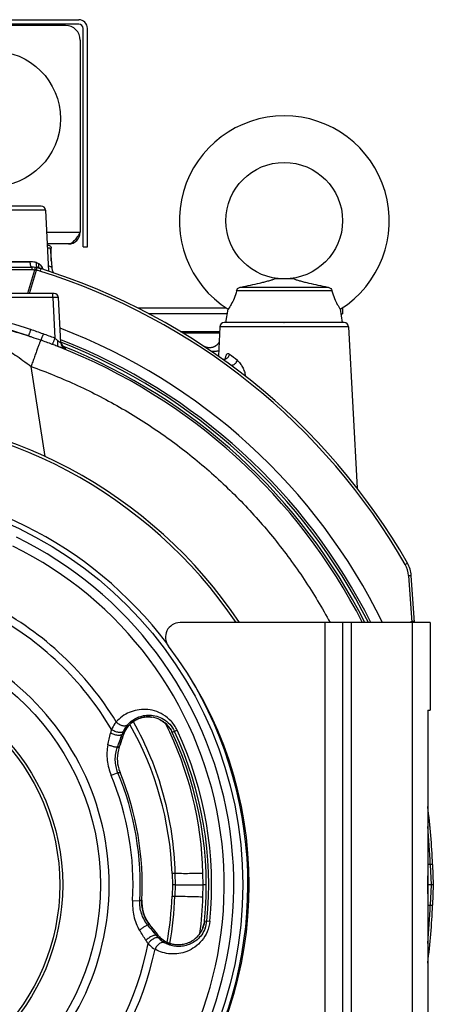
# Model space of a CAD drawing. Extents: x -3086 to 1181, y 8 to 2270.
# Tile 57 of 75: x -664 to -522, y 1119 to 1457. Entities that reach past the tile are written whole.
import ezdxf

# ---------------------------------------------------------------- set-up
doc = ezdxf.new("R2010")
doc.units = 0
doc.header["$LTSCALE"] = 65.395
doc.layers.get('0').update_dxf_attribs({"linetype": 'CONTINUOUS'})

msp = doc.modelspace()

# ---------------------------------------------------------------- linework, layer by layer
at = {"color": 6, "linetype": 'CONTINUOUS'}
for p, q in [((-802.4, 1456.7), (-643.4, 1456.7)), ((-640.4, 1378.7), (-640.4, 1453.7)), ((-662.9, 1392.7), (-663.01, 1392.7)), ((-654.82, 1391.28), (-653.73, 1370.36)), ((-646.9, 1379.7), (-654.22, 1379.7)), ((-653.21, 1378.33), (-652.64, 1371.74)), ((-652.82, 1373.82), (-652.82, 1378.28)), ((-641.9, 1378.7), (-640.4, 1378.7)), ((-786.38, 1371.7), (-659.41, 1371.7)), ((-569.5, 1367.7), (-576.29, 1367.7)), ((-651.82, 1362.7), (-793.97, 1362.7)), ((-556.53, 1363.57), (-589.26, 1363.57)), ((-587.75, 1364.9), (-558.04, 1364.9)), ((-649.51, 1345.74), (-650.32, 1361.28)), ((-592.8, 1357.71), (-623.1, 1357.71)), ((-592.39, 1355.71), (-619.24, 1355.71)), ((-592.9, 1352.7), (-592.13, 1357.27)), ((-552.9, 1352.7), (-553.66, 1357.27)), ((-553.4, 1355.71), (-552.9, 1355.71)), ((-552.9, 1357.71), (-552.99, 1357.71)), ((-552.9, 1357.71), (-552.9, 1355.71)), ((-573.03, 1352.7), (-572.9, 1352.7)), ((-608.58, 1349.7), (-595.05, 1349.7)), ((-607.7, 1349.16), (-595.08, 1349.16)), ((-594.97, 1351.28), (-595.5, 1341.18)), ((-550.82, 1351.28), (-547.92, 1295.9)), ((-598.09, 1344.07), (-598.31, 1344.05)), ((-528.19, 1249.7), (-529.32, 1265.87)), ((-522.02, 1166.71), (-521.77, 1159.7)), ((-611.38, 1163.59), (-611.25, 1159.7)), ((-611.25, 1159.7), (-611.38, 1155.8)), ((-610.32, 1159.7), (-611.25, 1159.7)), ((-599.64, 1159.7), (-600.67, 1159.7)), ((-521.77, 1159.7), (-523.7, 1159.7)), ((-521.77, 1159.7), (-522.02, 1152.68))]:
    msp.add_line(p, q, dxfattribs=at)
at = {"color": 2, "linetype": 'CONTINUOUS'}
for p, q in [((-643.4, 1455.2), (-802.4, 1455.2)), ((-647.9, 1454.7), (-797.9, 1454.7)), ((-641.9, 1378.7), (-641.9, 1453.7)), ((-642.9, 1449.7), (-642.9, 1383.7)), ((-654.19, 1379.27), (-653.82, 1379.27)), ((-654.14, 1378.33), (-653.21, 1378.33)), ((-660.05, 1373.59), (-667.89, 1373.59))]:
    msp.add_line(p, q, dxfattribs=at)
at = {"color": 9, "linetype": 'CONTINUOUS'}
for p, q in [((-663.01, 1392.7), (-669.47, 1392.7)), ((-656.32, 1392.7), (-662.9, 1392.7)), ((-654.82, 1391.28), (-670.97, 1391.28)), ((-654.42, 1383.7), (-642.9, 1383.7)), ((-660.05, 1373.5), (-667.79, 1373.5)), ((-659.41, 1370.8), (-786.38, 1370.8)), ((-658.51, 1370.76), (-660.98, 1362.7)), ((-660.33, 1362.7), (-657.89, 1370.67)), ((-659.41, 1370.8), (-659.41, 1371.7)), ((-656.41, 1371.24), (-656.68, 1370.38)), ((-652.32, 1361.33), (-652.32, 1362.7)), ((-652.32, 1361.33), (-674.06, 1361.33)), ((-652.32, 1361.33), (-651.59, 1347.36)), ((-573.03, 1352.7), (-593.47, 1352.7)), ((-552.32, 1352.7), (-572.9, 1352.7)), ((-550.82, 1351.28), (-594.97, 1351.28)), ((-647.95, 1343.55), (-647.98, 1344.01)), ((-600.56, 1344.64), (-600.56, 1344.64)), ((-654.95, 1306.75), (-659.76, 1337.64)), ((-531.41, 1269.71), (-530.63, 1270.15)), ((-530.23, 1265.85), (-529.1, 1249.7)), ((-558.9, 1069.7), (-558.9, 1249.7)), ((-549.9, 1249.7), (-549.9, 1069.7)), ((-529.12, 1250.06), (-529.89, 1249.7)), ((-528.9, 1069.7), (-528.9, 1249.7)), ((-618.4, 1217.27), (-618.4, 1217.27)), ((-625, 1215.53), (-624.92, 1215.59)), ((-615.45, 1216.34), (-615.45, 1216.34)), ((-628.07, 1211.2), (-628.53, 1211.37)), ((-628.07, 1211.2), (-628.04, 1211.26)), ((-611.72, 1212.84), (-611.74, 1212.86)), ((-611.73, 1212.84), (-611.74, 1212.86)), ((-609.65, 1212.79), (-611.29, 1212.02)), ((-629.5, 1207.03), (-629.53, 1206.96)), ((-629.53, 1206.96), (-629.5, 1207.02)), ((-629.96, 1198.2), (-632.23, 1197.25)), ((-629.22, 1198.24), (-629.22, 1198.24)), ((-629.22, 1198.24), (-629.22, 1198.24)), ((-629.22, 1198.24), (-629.22, 1198.24)), ((-522.02, 1166.71), (-523.7, 1166.65)), ((-522.8, 1166.68), (-522.56, 1159.7)), ((-610.42, 1163.62), (-611.38, 1163.59)), ((-610.42, 1163.62), (-610.32, 1159.7)), ((-600.67, 1159.7), (-600.77, 1163.61)), ((-610.32, 1159.7), (-610.44, 1155.77)), ((-600.79, 1155.61), (-600.67, 1159.7)), ((-523.59, 1159.7), (-523.7, 1162.75)), ((-523.7, 1156.64), (-523.59, 1159.7)), ((-522.56, 1159.7), (-522.8, 1152.71)), ((-624.91, 1154.34), (-622.45, 1154.21)), ((-621.74, 1154.41), (-621.74, 1154.41)), ((-621.74, 1154.41), (-621.74, 1154.41)), ((-621.74, 1154.41), (-621.74, 1154.41)), ((-611.38, 1155.8), (-610.44, 1155.77)), ((-523.7, 1152.74), (-522.02, 1152.68)), ((-619.14, 1146.08), (-619.09, 1146.03)), ((-619.14, 1146.08), (-619.09, 1146.03)), ((-619.14, 1146.08), (-619.09, 1146.03)), ((-600.25, 1147.36), (-598.45, 1147.17)), ((-616.73, 1142.25), (-616.36, 1142.57)), ((-616.36, 1142.57), (-616.31, 1142.51)), ((-612.02, 1139.49), (-611.93, 1139.47)), ((-605.22, 1140.05), (-605.22, 1140.05)), ((-602.75, 1141.9), (-602.75, 1141.9))]:
    msp.add_line(p, q, dxfattribs=at)
at = {"color": 7, "linetype": 'CONTINUOUS'}
for p, q in [((-522.9, 1249.7), (-608.65, 1249.7)), ((-552.9, 1249.7), (-552.9, 1069.7)), ((-522.9, 1249.7), (-522.9, 1219.7)), ((-523.7, 1219.7), (-522.9, 1219.7)), ((-523.7, 1219.7), (-523.7, 1099.7)), ((-625.32, 1215.27), (-624.92, 1215.59)), ((-628.07, 1211.19), (-628.04, 1211.26)), ((-629.63, 1206.96), (-629.53, 1206.96)), ((-629.52, 1206.96), (-629.5, 1207.02)), ((-629.5, 1207.02), (-629.5, 1207.03)), ((-619.14, 1146.08), (-619.23, 1146.05)), ((-619.09, 1146.03), (-619.09, 1146.03)), ((-616.31, 1142.51), (-616.36, 1142.57)), ((-616.31, 1142.51), (-616.36, 1142.57)), ((-611.93, 1139.47), (-611.93, 1139.47))]:
    msp.add_line(p, q, dxfattribs=at)
at = {"color": 6, "linetype": 'CONTINUOUS'}
for points in [[(-648.24, 1344.15), (-648.24, 1344.15), (-648.24, 1344.14), (-648.24, 1344.15), (-648.25, 1344.15), (-648.26, 1344.16), (-648.28, 1344.17), (-648.3, 1344.18), (-648.33, 1344.19), (-648.36, 1344.21), (-648.39, 1344.23), (-648.43, 1344.26), (-648.47, 1344.29), (-648.52, 1344.32), (-648.57, 1344.35), (-648.62, 1344.39), (-648.67, 1344.44), (-648.72, 1344.49), (-648.77, 1344.53), (-648.83, 1344.59), (-648.88, 1344.64), (-648.93, 1344.7), (-648.98, 1344.76), (-649.03, 1344.82), (-649.08, 1344.89), (-649.12, 1344.95), (-649.17, 1345.02), (-649.21, 1345.1), (-649.25, 1345.17), (-649.29, 1345.25), (-649.33, 1345.33), (-649.36, 1345.41), (-649.39, 1345.49), (-649.42, 1345.58), (-649.45, 1345.66), (-649.47, 1345.75), (-649.49, 1345.85)], [(-595.25, 1345.98), (-595.25, 1345.98), (-595.29, 1345.91), (-595.33, 1345.84), (-595.38, 1345.76), (-595.43, 1345.69), (-595.48, 1345.61), (-595.54, 1345.53), (-595.6, 1345.46), (-595.67, 1345.38), (-595.73, 1345.3), (-595.81, 1345.22), (-595.88, 1345.15), (-595.96, 1345.07), (-596.05, 1344.99), (-596.14, 1344.92), (-596.23, 1344.84), (-596.33, 1344.77), (-596.43, 1344.7), (-596.54, 1344.63), (-596.65, 1344.56), (-596.77, 1344.5), (-596.9, 1344.43), (-597.03, 1344.37), (-597.18, 1344.31), (-597.33, 1344.25), (-597.5, 1344.2), (-597.69, 1344.15), (-597.89, 1344.11), (-598.09, 1344.07)], [(-598.39, 1344.04), (-598.43, 1344.04), (-598.48, 1344.04), (-598.52, 1344.04), (-598.56, 1344.04), (-598.61, 1344.04), (-598.66, 1344.04), (-598.71, 1344.04), (-598.76, 1344.04), (-598.81, 1344.05), (-598.86, 1344.05), (-598.91, 1344.06), (-598.96, 1344.06), (-599.01, 1344.07), (-599.06, 1344.07), (-599.12, 1344.08), (-599.17, 1344.09), (-599.23, 1344.1), (-599.28, 1344.11), (-599.33, 1344.12), (-599.39, 1344.13), (-599.44, 1344.15), (-599.5, 1344.16), (-599.55, 1344.18), (-599.61, 1344.19), (-599.67, 1344.21), (-599.72, 1344.23), (-599.78, 1344.25), (-599.83, 1344.27), (-599.89, 1344.29), (-599.94, 1344.31), (-600, 1344.34), (-600.06, 1344.36), (-600.11, 1344.39), (-600.17, 1344.41), (-600.22, 1344.44), (-600.28, 1344.47), (-600.34, 1344.5), (-600.39, 1344.53), (-600.45, 1344.56), (-600.5, 1344.6), (-600.55, 1344.63), (-600.56, 1344.64)], [(-598.3, 1344.05), (-598.32, 1344.05), (-598.36, 1344.05), (-598.39, 1344.04)], [(-598.2, 1344.06), (-598.22, 1344.06), (-598.25, 1344.06), (-598.27, 1344.05), (-598.3, 1344.05)]]:
    msp.add_lwpolyline(points, dxfattribs=at)
at = {"color": 7, "linetype": 'CONTINUOUS'}
for points in [[(-624.92, 1215.59), (-624.73, 1215.73), (-624.43, 1215.94), (-624.11, 1216.14), (-623.79, 1216.32), (-623.45, 1216.49), (-623.1, 1216.65), (-622.74, 1216.79), (-622.37, 1216.92), (-621.99, 1217.04), (-621.61, 1217.13), (-621.22, 1217.21), (-620.82, 1217.28), (-620.41, 1217.32), (-620, 1217.35), (-619.57, 1217.35), (-619.13, 1217.34), (-618.68, 1217.3), (-618.4, 1217.27)], [(-628.04, 1211.26), (-627.89, 1211.67), (-627.68, 1212.16), (-627.44, 1212.64), (-627.16, 1213.12), (-626.86, 1213.58), (-626.52, 1214.03), (-626.15, 1214.46), (-625.75, 1214.88), (-625.32, 1215.27)], [(-615.45, 1216.34), (-615.11, 1216.16), (-614.67, 1215.89), (-614.24, 1215.59), (-613.82, 1215.27), (-613.42, 1214.92), (-613.04, 1214.55), (-612.68, 1214.16), (-612.34, 1213.75), (-612.03, 1213.31), (-611.74, 1212.85), (-611.47, 1212.38), (-611.29, 1212.02)], [(-619.09, 1146.03), (-619.45, 1146.5), (-619.82, 1147.06), (-620.16, 1147.62), (-620.46, 1148.19), (-620.72, 1148.75), (-620.94, 1149.3), (-621.14, 1149.85), (-621.3, 1150.4), (-621.44, 1150.93), (-621.55, 1151.47), (-621.64, 1151.99), (-621.7, 1152.51), (-621.74, 1153.03), (-621.76, 1153.54), (-621.76, 1154.05), (-621.74, 1154.41)], [(-600.25, 1147.36), (-600.31, 1146.95), (-600.4, 1146.41), (-600.52, 1145.88), (-600.68, 1145.37)], [(-611.93, 1139.47), (-612.41, 1139.64), (-612.95, 1139.87), (-613.47, 1140.13), (-613.96, 1140.41), (-614.43, 1140.72), (-614.87, 1141.06), (-615.29, 1141.42), (-615.68, 1141.79), (-616.04, 1142.19), (-616.31, 1142.51)], [(-600.68, 1145.37), (-600.86, 1144.86), (-601.07, 1144.37), (-601.31, 1143.9), (-601.57, 1143.44), (-601.86, 1143), (-602.17, 1142.58), (-602.5, 1142.18), (-602.75, 1141.9)], [(-605.22, 1140.05), (-605.49, 1139.91), (-605.91, 1139.73), (-606.32, 1139.57), (-606.72, 1139.44), (-607.12, 1139.32), (-607.52, 1139.23), (-607.91, 1139.16), (-608.31, 1139.11), (-608.7, 1139.07), (-609.09, 1139.05), (-609.48, 1139.05), (-609.87, 1139.07), (-610.25, 1139.11), (-610.63, 1139.16), (-611, 1139.22), (-611.36, 1139.3), (-611.71, 1139.4), (-611.93, 1139.47)]]:
    msp.add_lwpolyline(points, dxfattribs=at)
at = {"color": 2, "linetype": 'CONTINUOUS'}
msp.add_circle((-672.9, 1422.7), 23.25, dxfattribs=at)
at = {"color": 6, "linetype": 'CONTINUOUS'}
for centre, radius in [((-572.9, 1387.7), 20), ((-722.9, 1159.7), 74), ((-722.9, 1159.7), 73)]:
    msp.add_circle(centre, radius, dxfattribs=at)
at = {"color": 9, "linetype": 'CONTINUOUS'}
msp.add_circle((-722.9, 1159.7), 135.78, dxfattribs=at)
at = {"color": 7, "linetype": 'CONTINUOUS'}
msp.add_circle((-722.9, 1159.7), 87, dxfattribs=at)
at = {"color": 2, "linetype": 'CONTINUOUS'}
for centre, radius, start, end in [((-647.9, 1449.7), 5, 0.0001, 89.9999), ((-643.4, 1453.7), 1.5, 0.0002, 89.9998), ((-658.72, 1370.37), 2.97, 56.8119, 57.8082), ((-659.6, 1360.92), 9.9, 80.0694, 83.6773), ((-659.41, 1361.7), 10, 80.4456, 84.219), ((-660.97, 1369.24), 3.9, 35.7573, 36.6216), ((-661.01, 1369.22), 3.95, 34.9173, 35.7574), ((-656.22, 1372.07), 0.957, 206.104, 211.9931), ((-722.9, 1159.7), 201, 2, 7.6562), ((-722.9, 1159.7), 201, 352.3438, 358)]:
    msp.add_arc(centre, radius, start, end, dxfattribs=at)
at = {"color": 6, "linetype": 'CONTINUOUS'}
for centre, radius, start, end in [((-643.4, 1453.7), 3, 0, 90), ((-572.9, 1387.7), 36, 302.2957, 237.7043), ((-656.32, 1391.2), 1.5, 3, 90), ((-646.9, 1383.7), 4, 270, 360), ((-659.41, 1361.7), 10, 84.219, 90), ((-659.41, 1361.7), 10, 72.5533, 80.4456), ((-722.9, 1159.7), 221.74, 29.8769, 72.5533), ((-647.66, 1372.18), 5, 185, 208.2443), ((-651.82, 1361.2), 1.5, 3, 90), ((-593.47, 1351.2), 1.5, 90, 177), ((-552.32, 1351.2), 1.5, 3, 90), ((-722.9, 1159.7), 201, 26.6015, 68.6008), ((-539.3, 1265.17), 10, 4, 29.8769), ((-722.9, 1159.7), 111.58, 2, 29.5746), ((-722.9, 1159.7), 201, 2, 7.6774), ((-722.9, 1159.7), 201, 7.6562, 7.6577), ((-605.5, 1804.84), 645.16, 269.57115, 270.42867), ((-722.9, 1159.7), 111.58, 349.7974, 358), ((-722.9, 1159.7), 201, 352.3204, 352.3438)]:
    msp.add_arc(centre, radius, start, end, dxfattribs=at)
at = {"color": 9, "linetype": 'CONTINUOUS'}
for centre, radius, start, end in [((-659.41, 1361.8), 9.01, 84.2208, 89.9982), ((-659.39, 1361.77), 9.02, 72.558, 80.4366), ((-650.79, 1353.11), 19.64, 110.0513, 110.3081), ((-722.9, 1159.7), 220.84, 29.8768, 72.5533), ((-722.92, 1159.94), 198.25, 71.7004, 76.0294), ((-722.92, 1159.72), 200.75, 71.7007, 76.0297), ((-722.49, 1161.31), 199.1, 69.1374, 70.3638), ((-722.9, 1159.7), 204.6, 26.0978, 69.0577), ((-722.57, 1161.19), 196.95, 69.1495, 70.374), ((-722.9, 1159.7), 200.22, 26.7142, 68.5005), ((-647.01, 1345.87), 2.5, 183.0026, 247.8355), ((-647.03, 1346.33), 2.5, 191.0798, 195.0984), ((-647.04, 1346.33), 2.5, 195.1137, 233.6752), ((-722.9, 1159.81), 198.37, 26.9444, 68.5235), ((-722.9, 1159.7), 199.18, 26.8646, 68.1626), ((-647.03, 1346.34), 2.51, 233.7078, 239.6786), ((-647.03, 1346.35), 2.52, 239.6704, 243.7501), ((-647.04, 1346.31), 2.48, 243.7455, 247.8791), ((-721.51, 1173.93), 212.24, 51.3552, 52.2691), ((-722.9, 1159.7), 132.72, 315.3641, 64.0074), ((-722.9, 1159.7), 129.42, 315.4688, 63.9028), ((-539.22, 1265.22), 9.01, 4.0079, 29.8736), ((-722.9, 1159.7), 107.97, 31.2005, 62.3297), ((-722.9, 1159.7), 105.25, 30.4184, 62.1633), ((-722.9, 1159.7), 89.94, 317.6258, 61.7457), ((-619.68, 1208.09), 9.27, 62.8729, 82.0602), ((-619.06, 1208.04), 10.04, 139.0487, 154.1007), ((-619.34, 1208.27), 9.21, 127.9494, 161.057), ((-619.86, 1208.94), 8.36, 126.5716, 127.9424), ((-619.61, 1208.22), 9.12, 61.2403, 62.872), ((-619.62, 1208.2), 9.14, 60.3465, 61.2406), ((-619.64, 1208.17), 9.17, 57.5477, 60.3453), ((-619.65, 1208.16), 9.2, 57.1199, 57.5486), ((-619.66, 1208.14), 9.22, 54.2494, 57.1188), ((-619.67, 1208.12), 9.24, 53.89, 54.25), ((-619.68, 1208.11), 9.25, 50.8893, 53.8891), ((-619.68, 1208.1), 9.26, 50.6693, 50.8896), ((-619.71, 1208.08), 9.3, 30.9484, 50.6411), ((-722.91, 1160.49), 122.18, 1.4641, 26.5544), ((-1442.32, 1390.42), 829.31, 347.27512, 347.55797), ((-622.25, 1209.5), 10.48, 160.5901, 167.639), ((-1133.33, 1390.88), 535.77, 339.9219, 340.4239), ((-619.06, 1208.04), 10.04, 154.1147, 160.6574), ((-619.22, 1208.23), 9.33, 161.0542, 161.4913), ((-619.74, 1208.06), 9.34, 27.6915, 30.8021), ((-619.73, 1208.06), 9.32, 26.8684, 27.6909), ((-619.72, 1208.07), 9.31, 25.1186, 26.8686), ((-722.9, 1159.7), 123.26, 354.2537, 25.1179), ((-722.9, 1159.7), 124.08, 354.2537, 25.1179), ((-722.9, 1159.7), 125.08, 354.2537, 25.1179), ((-617.9, 1203.04), 12.27, 161.357, 180.1162), ((-617.6, 1203.02), 12.57, 180.0518, 195.9766), ((-722.9, 1159.7), 98.14, 356.8706, 22.501), ((-722.9, 1159.7), 100.6, 356.8706, 22.501), ((-617.58, 1203.03), 12.59, 195.9526, 202.351), ((-722.9, 1159.7), 101.29, 357.008, 22.3636), ((-722.9, 1159.7), 200.22, 2, 5.7549), ((-609.21, 1153.76), 12.55, 177.0132, 181.7498), ((-609.19, 1153.75), 12.57, 181.7139, 200.7527), ((-722.9, 1159.13), 112.51, 349.9708, 358.2912), ((-723.22, 1159.33), 122.48, 352.3551, 358.2607), ((-722.9, 1159.7), 200.22, 354.2392, 358), ((-609.42, 1153.67), 12.33, 200.7533, 217.9688), ((-1056.57, 786.58), 565.65, 38.9609, 39.4364), ((-609.54, 1148.29), 9.33, 339.7892, 348.3846), ((-609.54, 1148.29), 9.34, 348.3859, 354.25), ((-609.14, 1148.26), 9.76, 339.1721, 354.2225), ((-1396.18, 659.04), 913.14, 31.82659, 32.08348), ((-608.99, 1148.3), 9.33, 217.8803, 218.3175), ((-609.02, 1148.27), 9.29, 218.3169, 219.7333), ((-609.42, 1148.24), 9.2, 318.8396, 328.5278), ((-609.44, 1148.25), 9.23, 328.5211, 328.7314), ((-609.46, 1148.26), 9.24, 328.7325, 331.6694), ((-609.47, 1148.26), 9.26, 331.6689, 332.1501), ((-609.48, 1148.27), 9.27, 332.1508, 334.8592), ((-609.49, 1148.27), 9.28, 334.8589, 335.4354), ((-609.5, 1148.28), 9.29, 335.4358, 338.0832), ((-609.5, 1148.28), 9.29, 338.0831, 338.6976), ((-609.5, 1148.28), 9.3, 338.6976, 339.7782), ((-722.9, 1159.7), 105.25, 317.2083, 348.9532), ((-611.31, 1146.18), 10.63, 211.7814, 218.7326), ((-608.88, 1148.56), 10.07, 218.7252, 225.2458), ((-609.09, 1148.22), 9.21, 219.7448, 251.4222), ((-608.88, 1148.57), 10.08, 225.3056, 240.2882), ((-609.36, 1147.41), 8.35, 251.4283, 252.0657), ((-609.36, 1147.42), 8.37, 252.0658, 252.8022), ((-609.47, 1148.28), 9.27, 297.3114, 316.4987), ((-609.38, 1148.2), 9.14, 316.4995, 318.6418), ((-609.39, 1148.21), 9.16, 318.6412, 318.8354), ((-722.9, 1159.7), 107.97, 317.0419, 348.1711), ((-722.9, 1159.7), 132.72, 195.3641, 304.0074), ((-722.9, 1159.7), 129.42, 195.4688, 303.9028)]:
    msp.add_arc(centre, radius, start, end, dxfattribs=at)
at = {"color": 7, "linetype": 'CONTINUOUS'}
for centre, radius, start, end in [((-722.9, 1159.7), 162, 33.7529, 146.248), ((-722.9, 1159.7), 161, 33.9896, 146.0117), ((-722.9, 1159.7), 137.53, 37.0846, 142.8873), ((-608.65, 1244.7), 5, 90, 217.3832), ((-719.9, 1159.7), 135, 322.6168, 37.3832), ((-722.9, 1159.7), 137.53, 327.9543, 31.8023), ((-619.68, 1208.09), 9.27, 62.8729, 82.0413), ((-722.9, 1159.7), 123.26, 354.2537, 25.1178), ((-722.9, 1159.7), 101.29, 357.008, 22.3636), ((-609.47, 1148.28), 9.27, 297.3114, 316.4929)]:
    msp.add_arc(centre, radius, start, end, dxfattribs=at)
at = {"color": 6, "linetype": 'CONTINUOUS'}
for points, knots in [([(-642.9, 1383.7), (-643.22, 1383.18), (-643.84, 1382.21), (-644.67, 1381.08), (-645.36, 1380.38), (-645.86, 1380), (-646.37, 1379.75), (-646.73, 1379.7), (-646.9, 1379.7)], [0, 0, 0, 0, 0.312601, 0.592695, 0.71328, 0.819587, 0.913511, 1, 1, 1, 1]), ([(-587.75, 1364.9), (-586.66, 1365.11), (-584.51, 1365.56), (-581.89, 1366.14), (-579.89, 1366.62), (-578.52, 1366.98), (-577.33, 1367.32), (-576.6, 1367.56), (-576.29, 1367.7)], [0, 0, 0, 0, 0.283871, 0.555153, 0.683643, 0.805097, 0.914913, 1, 1, 1, 1]), ([(-569.5, 1367.7), (-569.2, 1367.56), (-568.47, 1367.32), (-567.27, 1366.98), (-565.9, 1366.62), (-563.9, 1366.14), (-561.28, 1365.56), (-559.14, 1365.11), (-558.04, 1364.9)], [0, 0, 0, 0, 0.085086, 0.194902, 0.316356, 0.444847, 0.716129, 1, 1, 1, 1]), ([(-589.26, 1363.57), (-589.48, 1362.69), (-590.01, 1361.11), (-591.03, 1359.02), (-591.76, 1357.82), (-592.13, 1357.27)], [0, 0, 0, 0, 0.391958, 0.714796, 1, 1, 1, 1]), ([(-589.26, 1363.57), (-589.24, 1363.76), (-589.1, 1364.15), (-588.83, 1364.44), (-588.67, 1364.56)], [0, 0, 0, 0, 0.4985, 1, 1, 1, 1]), ([(-588.67, 1364.56), (-588.54, 1364.66), (-588.24, 1364.82), (-587.92, 1364.89), (-587.75, 1364.9)], [0, 0, 0, 0, 0.50023, 1, 1, 1, 1]), ([(-558.04, 1364.9), (-557.88, 1364.89), (-557.55, 1364.82), (-557.25, 1364.66), (-557.12, 1364.56)], [0, 0, 0, 0, 0.49977, 1, 1, 1, 1]), ([(-557.12, 1364.56), (-556.97, 1364.44), (-556.69, 1364.15), (-556.56, 1363.76), (-556.53, 1363.57)], [0, 0, 0, 0, 0.501499, 1, 1, 1, 1]), ([(-556.53, 1363.57), (-556.31, 1362.69), (-555.78, 1361.11), (-554.77, 1359.02), (-554.03, 1357.82), (-553.66, 1357.27)], [0, 0, 0, 0, 0.391959, 0.714795, 1, 1, 1, 1])]:
    msp.add_open_spline(points, degree=3, knots=knots, dxfattribs=at)
at = {"color": 2, "linetype": 'CONTINUOUS'}
for points, knots in [([(-653.82, 1379.27), (-653.69, 1379.27), (-653.43, 1379.22), (-653.09, 1379), (-652.87, 1378.67), (-652.82, 1378.4), (-652.82, 1378.27)], [0, 0, 0, 0, 0.250001, 0.5, 0.749999, 1, 1, 1, 1]), ([(-659.41, 1371.7), (-659.45, 1371.7), (-659.54, 1371.73), (-659.66, 1371.84), (-659.76, 1372.02), (-659.86, 1372.26), (-659.94, 1372.56), (-660.02, 1373.01), (-660.04, 1373.36), (-660.05, 1373.59)], [0, 0, 0, 0, 0.055421, 0.12779, 0.225964, 0.350788, 0.499045, 0.662752, 1, 1, 1, 1]), ([(-657.12, 1372.97), (-657.18, 1372.74), (-657.25, 1372.29), (-657.17, 1371.84), (-657.08, 1371.65)], [0, 0, 0, 0, 0.52975, 1, 1, 1, 1]), ([(-657.09, 1372.85), (-657.12, 1372.77), (-657.19, 1372.48), (-657.21, 1372.16), (-657.18, 1371.94)], [0, 0, 0, 0, 0.265056, 1, 1, 1, 1]), ([(-655.54, 1370.95), (-655.69, 1371.37), (-656, 1371.97), (-656.6, 1372.61), (-656.94, 1372.86), (-657.12, 1372.97)], [0, 0, 0, 0, 0.515686, 0.759413, 1, 1, 1, 1]), ([(-658.41, 1371.65), (-658.41, 1371.65), (-658.41, 1371.64), (-658.41, 1371.63), (-658.41, 1371.61), (-658.42, 1371.58), (-658.42, 1371.54), (-658.43, 1371.48), (-658.44, 1371.38), (-658.45, 1371.25), (-658.47, 1371.1), (-658.49, 1370.93), (-658.5, 1370.82), (-658.51, 1370.76)], [0, 0, 0, 0, 0.00481, 0.018861, 0.042111, 0.074363, 0.115359, 0.164749, 0.287007, 0.437049, 0.60985, 0.799627, 1, 1, 1, 1]), ([(-657.89, 1370.67), (-657.88, 1370.72), (-657.86, 1370.84), (-657.83, 1371), (-657.81, 1371.16), (-657.79, 1371.29), (-657.77, 1371.39), (-657.76, 1371.46), (-657.76, 1371.49), (-657.76, 1371.52), (-657.75, 1371.54), (-657.75, 1371.55), (-657.75, 1371.56), (-657.75, 1371.56)], [0, 0, 0, 0, 0.18851, 0.376928, 0.555193, 0.712602, 0.839428, 0.889684, 0.930495, 0.961526, 0.983104, 0.995733, 1, 1, 1, 1]), ([(-657.34, 1371.48), (-657.36, 1371.48), (-657.43, 1371.5), (-657.51, 1371.54), (-657.55, 1371.58)], [0, 0, 0, 0, 0.239467, 1, 1, 1, 1]), ([(-657.03, 1371.56), (-657.02, 1371.54), (-656.97, 1371.47), (-656.91, 1371.41), (-656.86, 1371.37)], [0, 0, 0, 0, 0.260955, 1, 1, 1, 1]), ([(-657.03, 1371.51), (-657.02, 1371.5), (-656.99, 1371.45), (-656.95, 1371.41), (-656.92, 1371.38)], [0, 0, 0, 0, 0.259488, 1, 1, 1, 1]), ([(-591.63, 1341.79), (-591.71, 1341.85), (-591.87, 1341.96), (-592.15, 1342.04), (-592.43, 1341.98), (-592.68, 1341.79), (-592.88, 1341.48), (-593.04, 1341.09), (-593.16, 1340.64), (-593.22, 1340.32), (-593.24, 1340.16)], [0, 0, 0, 0, 0.104571, 0.198694, 0.290229, 0.393908, 0.519756, 0.666933, 0.829125, 1, 1, 1, 1]), ([(-594.3, 1340.34), (-594.21, 1340.28), (-594, 1340.17), (-593.46, 1340.07), (-592.69, 1340.29), (-591.98, 1340.93), (-591.7, 1341.51), (-591.63, 1341.79)], [0, 0, 0, 0, 0.095801, 0.204686, 0.462803, 0.748453, 1, 1, 1, 1])]:
    msp.add_open_spline(points, degree=3, knots=knots, dxfattribs=at)
at = {"color": 9, "linetype": 'CONTINUOUS'}
for points, knots in [([(-657.88, 1373.3), (-658.05, 1373.34), (-658.76, 1373.52), (-659.49, 1373.59), (-660.05, 1373.59)], [0, 0, 0, 0, 0.238973, 1, 1, 1, 1]), ([(-657.57, 1371.68), (-657.73, 1371.87), (-657.92, 1372.43), (-657.92, 1372.99), (-657.88, 1373.3)], [0, 0, 0, 0, 0.44891, 1, 1, 1, 1]), ([(-657.88, 1373.3), (-657.81, 1373.28), (-657.55, 1373.2), (-657.29, 1373.08), (-657.12, 1372.97)], [0, 0, 0, 0, 0.252547, 1, 1, 1, 1]), ([(-655.64, 1370.98), (-655.79, 1371.37), (-656.17, 1372.09), (-656.77, 1372.64), (-657.09, 1372.85)], [0, 0, 0, 0, 0.515473, 1, 1, 1, 1]), ([(-657.21, 1371.45), (-657.24, 1371.46), (-657.38, 1371.5), (-657.5, 1371.6), (-657.57, 1371.68)], [0, 0, 0, 0, 0.22892, 1, 1, 1, 1]), ([(-652.64, 1371.74), (-652.66, 1371.75), (-652.76, 1371.79), (-652.98, 1371.86), (-653.35, 1371.98), (-653.64, 1372.06), (-653.81, 1372.1)], [0, 0, 0, 0, 0.064923, 0.256741, 0.570899, 1, 1, 1, 1]), ([(-650.32, 1361.28), (-650.32, 1361.28), (-650.34, 1361.29), (-650.39, 1361.31), (-650.5, 1361.32), (-650.68, 1361.34), (-650.93, 1361.35), (-651.23, 1361.35), (-651.57, 1361.35), (-651.93, 1361.34), (-652.19, 1361.33), (-652.32, 1361.33)], [0, 0, 0, 0, 0.007999, 0.023662, 0.081488, 0.173884, 0.29767, 0.44825, 0.61994, 0.806211, 1, 1, 1, 1]), ([(-675.62, 1352.29), (-674.64, 1352.07), (-672.45, 1351.56), (-667.44, 1350.27), (-663.44, 1349.07), (-660.67, 1348.16)], [0, 0, 0, 0, 0.193963, 0.434991, 1, 1, 1, 1]), ([(-659.88, 1350.32), (-659.93, 1350.18), (-660.02, 1349.91), (-660.15, 1349.52), (-660.29, 1349.14), (-660.4, 1348.81), (-660.49, 1348.57), (-660.55, 1348.41), (-660.59, 1348.32), (-660.62, 1348.26), (-660.64, 1348.21), (-660.65, 1348.18), (-660.66, 1348.16), (-660.67, 1348.16)], [0, 0, 0, 0, 0.18544, 0.371372, 0.547977, 0.704719, 0.831985, 0.882863, 0.924551, 0.956701, 0.979628, 0.993834, 1, 1, 1, 1]), ([(-655.58, 1348.83), (-655.68, 1348.57), (-655.82, 1348.18), (-656.01, 1347.69), (-656.13, 1347.36), (-656.24, 1347.09), (-656.32, 1346.9), (-656.37, 1346.78), (-656.4, 1346.72), (-656.41, 1346.7), (-656.42, 1346.7)], [0, 0, 0, 0, 0.36579, 0.539516, 0.69428, 0.821203, 0.91542, 0.97427, 0.991033, 1, 1, 1, 1]), ([(-660.67, 1348.16), (-660.31, 1348.05), (-658.89, 1347.57), (-657.48, 1347.08), (-656.42, 1346.7)], [0, 0, 0, 0, 0.249392, 1, 1, 1, 1]), ([(-656.42, 1346.7), (-656.43, 1346.68), (-656.47, 1346.6), (-656.53, 1346.45), (-656.62, 1346.22), (-656.74, 1345.91), (-656.89, 1345.52), (-657.15, 1344.85), (-657.52, 1343.83), (-658.03, 1342.44), (-658.59, 1340.89), (-659.18, 1339.27), (-659.57, 1338.18), (-659.76, 1337.64)], [0, 0, 0, 0, 0.008574, 0.025266, 0.050605, 0.084867, 0.128178, 0.180331, 0.309304, 0.465473, 0.639549, 0.821013, 1, 1, 1, 1]), ([(-651.59, 1347.36), (-651.69, 1347.1), (-651.83, 1346.72), (-652.03, 1346.23), (-652.16, 1345.91), (-652.28, 1345.64), (-652.36, 1345.44), (-652.42, 1345.32), (-652.45, 1345.27), (-652.47, 1345.25), (-652.47, 1345.24)], [0, 0, 0, 0, 0.362939, 0.53588, 0.690455, 0.81782, 0.912958, 0.973009, 0.990409, 1, 1, 1, 1]), ([(-650.57, 1346.48), (-650.65, 1346.55), (-650.99, 1346.84), (-651.33, 1347.13), (-651.59, 1347.36)], [0, 0, 0, 0, 0.238859, 1, 1, 1, 1]), ([(-650.57, 1346.48), (-650.63, 1346.25), (-650.71, 1345.81), (-650.71, 1345.26), (-650.64, 1344.89), (-650.55, 1344.67), (-650.43, 1344.5), (-650.32, 1344.43), (-650.27, 1344.41)], [0, 0, 0, 0, 0.317316, 0.606669, 0.729193, 0.83408, 0.922601, 1, 1, 1, 1]), ([(-649.51, 1345.74), (-649.51, 1345.73), (-649.51, 1345.72), (-649.53, 1345.71), (-649.56, 1345.72), (-649.59, 1345.74), (-649.64, 1345.76), (-649.72, 1345.81), (-649.84, 1345.89), (-650, 1346.01), (-650.18, 1346.16), (-650.37, 1346.31), (-650.5, 1346.42), (-650.57, 1346.48)], [0, 0, 0, 0, 0.012713, 0.024784, 0.044185, 0.073397, 0.112744, 0.161812, 0.285945, 0.438434, 0.612009, 0.800704, 1, 1, 1, 1]), ([(-669.47, 1344.08), (-668.83, 1343.76), (-667.39, 1342.96), (-665.07, 1341.52), (-662.45, 1339.71), (-660.67, 1338.36), (-659.76, 1337.64)], [0, 0, 0, 0, 0.183728, 0.424322, 0.702041, 1, 1, 1, 1]), ([(-650.27, 1344.41), (-650.45, 1344.48), (-651.18, 1344.76), (-651.91, 1345.03), (-652.47, 1345.24)], [0, 0, 0, 0, 0.242413, 1, 1, 1, 1]), ([(-647.95, 1343.55), (-647.95, 1343.55), (-647.98, 1343.55), (-648, 1343.56), (-648.05, 1343.58), (-648.12, 1343.6), (-648.21, 1343.63), (-648.37, 1343.69), (-648.61, 1343.78), (-648.95, 1343.9), (-649.35, 1344.06), (-649.79, 1344.23), (-650.11, 1344.35), (-650.27, 1344.41)], [0, 0, 0, 0, 0.004051, 0.016572, 0.03791, 0.068007, 0.106719, 0.153834, 0.272014, 0.419533, 0.592721, 0.787571, 1, 1, 1, 1]), ([(-648.29, 1344.17), (-648.24, 1344.15), (-648.16, 1344.11), (-648.08, 1344.07), (-648.02, 1344.05), (-648, 1344.03), (-647.99, 1344.02), (-647.98, 1344.02), (-647.98, 1344.01)], [0, 0, 0, 0, 0.42469, 0.734564, 0.845316, 0.92627, 0.977471, 1, 1, 1, 1]), ([(-598.31, 1344.03), (-598.73, 1344.01), (-599.53, 1344.1), (-600.25, 1344.44), (-600.56, 1344.64)], [0, 0, 0, 0, 0.531586, 1, 1, 1, 1]), ([(-595.41, 1342.96), (-595.44, 1342.94), (-595.54, 1342.92), (-595.71, 1342.89), (-595.95, 1342.86), (-596.37, 1342.83), (-597.03, 1342.82), (-597.58, 1342.82), (-597.88, 1342.83)], [0, 0, 0, 0, 0.046191, 0.117504, 0.213525, 0.332902, 0.63369, 1, 1, 1, 1]), ([(-591.44, 1338.27), (-591.36, 1338.21), (-591.18, 1338.12), (-590.86, 1338.09), (-590.49, 1338.15), (-589.95, 1338.4), (-589.38, 1338.91), (-589.07, 1339.43), (-588.97, 1339.7)], [0, 0, 0, 0, 0.084775, 0.183578, 0.300725, 0.436092, 0.732187, 1, 1, 1, 1]), ([(-588.97, 1339.7), (-588.79, 1339.56), (-588.45, 1339.24), (-587.84, 1338.49), (-587.16, 1337.4), (-586.64, 1336.19), (-586.35, 1335.15), (-586.27, 1334.6), (-586.26, 1334.32)], [0, 0, 0, 0, 0.109809, 0.225911, 0.471469, 0.730252, 0.863884, 1, 1, 1, 1]), ([(-659.76, 1337.64), (-654.34, 1335.71), (-643.66, 1331.35), (-628.31, 1323.37), (-613.76, 1314.02), (-600.13, 1303.38), (-587.53, 1291.54), (-576.07, 1278.59), (-565.84, 1264.65), (-559.9, 1254.76), (-557.17, 1249.7)], [0, 0, 0, 0, 0.125022, 0.250038, 0.375049, 0.500053, 0.62505, 0.75004, 0.875023, 1, 1, 1, 1]), ([(-530.23, 1265.85), (-530.12, 1265.86), (-529.95, 1265.87), (-529.73, 1265.88), (-529.59, 1265.88), (-529.48, 1265.88), (-529.4, 1265.88), (-529.35, 1265.88), (-529.33, 1265.88), (-529.32, 1265.87), (-529.32, 1265.87)], [0, 0, 0, 0, 0.375003, 0.552807, 0.710013, 0.836832, 0.928078, 0.981153, 0.994324, 1, 1, 1, 1]), ([(-528.22, 1250.08), (-528.22, 1250.08), (-528.22, 1250.09), (-528.24, 1250.09), (-528.26, 1250.09), (-528.3, 1250.09), (-528.38, 1250.09), (-528.49, 1250.09), (-528.62, 1250.08), (-528.84, 1250.07), (-529.01, 1250.06), (-529.12, 1250.06)], [0, 0, 0, 0, 0.005941, 0.020414, 0.043915, 0.076337, 0.166914, 0.289205, 0.4391, 0.611526, 1, 1, 1, 1]), ([(-609.65, 1212.79), (-610.17, 1213.91), (-611.53, 1215.94), (-614.27, 1218.19), (-617.31, 1219.54), (-620.39, 1220.04), (-623.34, 1219.82), (-626.07, 1218.98), (-628.53, 1217.58), (-629.92, 1216.33), (-630.55, 1215.63)], [0, 0, 0, 0, 0.148566, 0.289999, 0.421809, 0.545112, 0.662216, 0.775526, 0.887345, 1, 1, 1, 1]), ([(-626.64, 1214.62), (-626.18, 1215.15), (-625.13, 1216.12), (-623.28, 1217.2), (-621.21, 1217.86), (-618.95, 1218.04), (-616.57, 1217.67), (-614.2, 1216.63), (-612.04, 1214.86), (-610.96, 1213.25), (-610.55, 1212.37)], [0, 0, 0, 0, 0.110455, 0.220168, 0.331703, 0.447602, 0.570568, 0.70331, 0.847348, 1, 1, 1, 1]), ([(-618.4, 1217.27), (-619, 1217.35), (-620.22, 1217.4), (-622.46, 1217.02), (-624, 1216.28), (-624.84, 1215.66)], [0, 0, 0, 0, 0.269285, 0.534483, 1, 1, 1, 1]), ([(-630.55, 1215.63), (-630.7, 1215.44), (-631.32, 1214.62), (-631.83, 1213.71), (-632.13, 1212.99)], [0, 0, 0, 0, 0.23515, 1, 1, 1, 1]), ([(-626.64, 1214.62), (-626.73, 1214.53), (-626.97, 1214.36), (-627.4, 1214.21), (-627.92, 1214.18), (-628.7, 1214.31), (-629.64, 1214.76), (-630.28, 1215.32), (-630.55, 1215.63)], [0, 0, 0, 0, 0.08842, 0.189151, 0.305158, 0.436301, 0.724078, 1, 1, 1, 1]), ([(-624.7, 1215.75), (-622.48, 1211.78), (-618.52, 1203.57), (-614.12, 1190.63), (-611.31, 1177.25), (-610.54, 1168.17), (-610.42, 1163.62)], [0, 0, 0, 0, 0.25004, 0.500051, 0.750041, 1, 1, 1, 1]), ([(-628.53, 1211.37), (-628.61, 1211.2), (-628.87, 1211.08), (-629.19, 1211.02), (-629.52, 1210.99), (-630.01, 1211.01), (-630.64, 1211.11), (-631.48, 1211.33), (-632.1, 1211.56), (-632.49, 1211.75)], [0, 0, 0, 0, 0.129273, 0.178651, 0.23567, 0.370962, 0.52744, 0.692644, 1, 1, 1, 1]), ([(-628.09, 1212.42), (-628.14, 1212.34), (-628.3, 1212.17), (-628.67, 1212.02), (-629.15, 1211.96), (-629.73, 1212), (-630.36, 1212.14), (-631.2, 1212.43), (-631.78, 1212.75), (-632.13, 1212.99)], [0, 0, 0, 0, 0.068316, 0.15413, 0.264022, 0.398051, 0.549564, 0.707645, 1, 1, 1, 1]), ([(-628.07, 1211.2), (-628.19, 1210.85), (-628.67, 1209.46), (-629.15, 1208.07), (-629.5, 1207.03)], [0, 0, 0, 0, 0.249269, 1, 1, 1, 1]), ([(-633.38, 1207.75), (-633.77, 1206.02), (-633.86, 1202.38), (-632.91, 1198.9), (-632.23, 1197.25)], [0, 0, 0, 0, 0.499409, 1, 1, 1, 1]), ([(-630.12, 1206.95), (-630.13, 1206.94), (-630.16, 1206.92), (-630.27, 1206.9), (-630.48, 1206.91), (-630.82, 1206.96), (-631.26, 1207.06), (-631.77, 1207.2), (-632.48, 1207.43), (-633.02, 1207.62), (-633.38, 1207.75)], [0, 0, 0, 0, 0.013033, 0.032609, 0.097085, 0.198734, 0.333822, 0.493378, 0.665348, 1, 1, 1, 1]), ([(-629.96, 1198.2), (-630.52, 1199.55), (-631.14, 1202.53), (-630.64, 1205.54), (-630.12, 1206.95)], [0, 0, 0, 0, 0.493835, 1, 1, 1, 1]), ([(-629.96, 1198.19), (-629.9, 1198.2), (-629.75, 1198.21), (-629.5, 1198.22), (-629.31, 1198.23), (-629.22, 1198.24)], [0, 0, 0, 0, 0.249541, 0.624839, 1, 1, 1, 1]), ([(-600.77, 1163.61), (-601.81, 1163.59), (-603.84, 1163.55), (-606.28, 1163.52), (-608.03, 1163.53), (-609.05, 1163.55), (-609.82, 1163.58), (-610.25, 1163.61), (-610.42, 1163.62)], [0, 0, 0, 0, 0.323764, 0.629867, 0.759221, 0.865564, 0.946009, 1, 1, 1, 1]), ([(-624.91, 1154.34), (-625, 1152.56), (-624.75, 1148.97), (-623.45, 1145.56), (-622.51, 1144.06)], [0, 0, 0, 0, 0.50059, 1, 1, 1, 1]), ([(-619.7, 1145.89), (-620.65, 1147.05), (-622.13, 1149.72), (-622.53, 1152.74), (-622.45, 1154.21)], [0, 0, 0, 0, 0.506166, 1, 1, 1, 1]), ([(-621.74, 1154.41), (-621.8, 1154.39), (-621.95, 1154.35), (-622.19, 1154.28), (-622.36, 1154.23), (-622.45, 1154.21)], [0, 0, 0, 0, 0.249692, 0.624994, 1, 1, 1, 1]), ([(-610.44, 1155.77), (-610.27, 1155.78), (-609.84, 1155.78), (-608.65, 1155.78), (-606.65, 1155.76), (-603.86, 1155.7), (-601.83, 1155.64), (-600.79, 1155.61)], [0, 0, 0, 0, 0.053803, 0.134155, 0.369847, 0.676085, 1, 1, 1, 1]), ([(-619.7, 1145.89), (-619.73, 1145.91), (-619.85, 1145.9), (-620.04, 1145.82), (-620.33, 1145.66), (-620.7, 1145.43), (-621.14, 1145.13), (-621.75, 1144.68), (-622.21, 1144.31), (-622.51, 1144.06)], [0, 0, 0, 0, 0.030547, 0.091936, 0.189845, 0.322088, 0.480993, 0.655048, 1, 1, 1, 1]), ([(-619.09, 1146.03), (-618.86, 1145.74), (-617.95, 1144.58), (-617.04, 1143.43), (-616.36, 1142.57)], [0, 0, 0, 0, 0.25072, 1, 1, 1, 1]), ([(-598.45, 1147.17), (-598.57, 1145.95), (-599.18, 1143.58), (-601.01, 1140.54), (-603.44, 1138.27), (-606.18, 1136.77), (-609.03, 1136), (-611.89, 1135.89), (-614.67, 1136.39), (-616.4, 1137.11), (-617.22, 1137.57)], [0, 0, 0, 0, 0.148566, 0.289999, 0.421809, 0.545112, 0.662216, 0.775526, 0.887345, 1, 1, 1, 1]), ([(-600.02, 1144.79), (-600.32, 1144.01), (-601.1, 1142.57), (-602.69, 1140.83), (-604.51, 1139.6), (-606.44, 1138.84), (-608.39, 1138.5), (-610.31, 1138.56), (-612.17, 1138.98), (-613.33, 1139.5), (-613.87, 1139.81)], [0, 0, 0, 0, 0.150195, 0.290054, 0.420201, 0.542692, 0.659796, 0.773665, 0.886361, 1, 1, 1, 1]), ([(-616.73, 1142.25), (-616.86, 1142.38), (-617.15, 1142.41), (-617.47, 1142.36), (-617.8, 1142.28), (-618.25, 1142.1), (-618.81, 1141.8), (-619.54, 1141.31), (-620.04, 1140.88), (-620.34, 1140.58)], [0, 0, 0, 0, 0.129461, 0.178906, 0.235991, 0.371382, 0.527875, 0.692997, 1, 1, 1, 1]), ([(-615.97, 1141.4), (-616.04, 1141.47), (-616.25, 1141.57), (-616.65, 1141.59), (-617.12, 1141.49), (-617.66, 1141.26), (-618.21, 1140.92), (-618.9, 1140.37), (-619.34, 1139.87), (-619.6, 1139.53)], [0, 0, 0, 0, 0.068308, 0.154113, 0.263995, 0.398017, 0.54953, 0.707618, 1, 1, 1, 1]), ([(-619.6, 1139.53), (-619.41, 1139.33), (-618.69, 1138.59), (-617.87, 1137.96), (-617.22, 1137.57)], [0, 0, 0, 0, 0.2647, 1, 1, 1, 1]), ([(-613.87, 1139.81), (-613.99, 1139.87), (-614.26, 1139.95), (-614.7, 1139.94), (-615.2, 1139.81), (-615.9, 1139.43), (-616.65, 1138.69), (-617.07, 1137.95), (-617.22, 1137.57)], [0, 0, 0, 0, 0.08664, 0.185341, 0.299692, 0.429806, 0.718864, 1, 1, 1, 1]), ([(-605.22, 1140.05), (-605.78, 1139.75), (-606.96, 1139.3), (-609.21, 1138.93), (-610.86, 1139.13), (-611.83, 1139.43)], [0, 0, 0, 0, 0.282681, 0.552573, 1, 1, 1, 1])]:
    msp.add_open_spline(points, degree=3, knots=knots, dxfattribs=at)
msp.add_open_spline([(-655.58, 1348.83), (-657.01, 1349.34), (-658.44, 1349.84), (-659.88, 1350.32)], degree=3, dxfattribs=at)
at = {"color": 7, "linetype": 'CONTINUOUS'}
for points, knots in [([(-629.5, 1207.02), (-629.38, 1207.37), (-628.9, 1208.76), (-628.43, 1210.15), (-628.07, 1211.19)], [0, 0, 0, 0, 0.250728, 1, 1, 1, 1]), ([(-630.12, 1206.95), (-630.04, 1206.95), (-629.87, 1206.95), (-629.71, 1206.96), (-629.63, 1206.96)], [0, 0, 0, 0, 0.495837, 1, 1, 1, 1]), ([(-619.23, 1146.05), (-619.31, 1146.02), (-619.47, 1145.98), (-619.62, 1145.92), (-619.7, 1145.89)], [0, 0, 0, 0, 0.504158, 1, 1, 1, 1]), ([(-616.36, 1142.57), (-616.58, 1142.86), (-617.49, 1144.01), (-618.41, 1145.16), (-619.09, 1146.03)], [0, 0, 0, 0, 0.249279, 1, 1, 1, 1])]:
    msp.add_open_spline(points, degree=3, knots=knots, dxfattribs=at)

doc.saveas('drawing.dxf')
